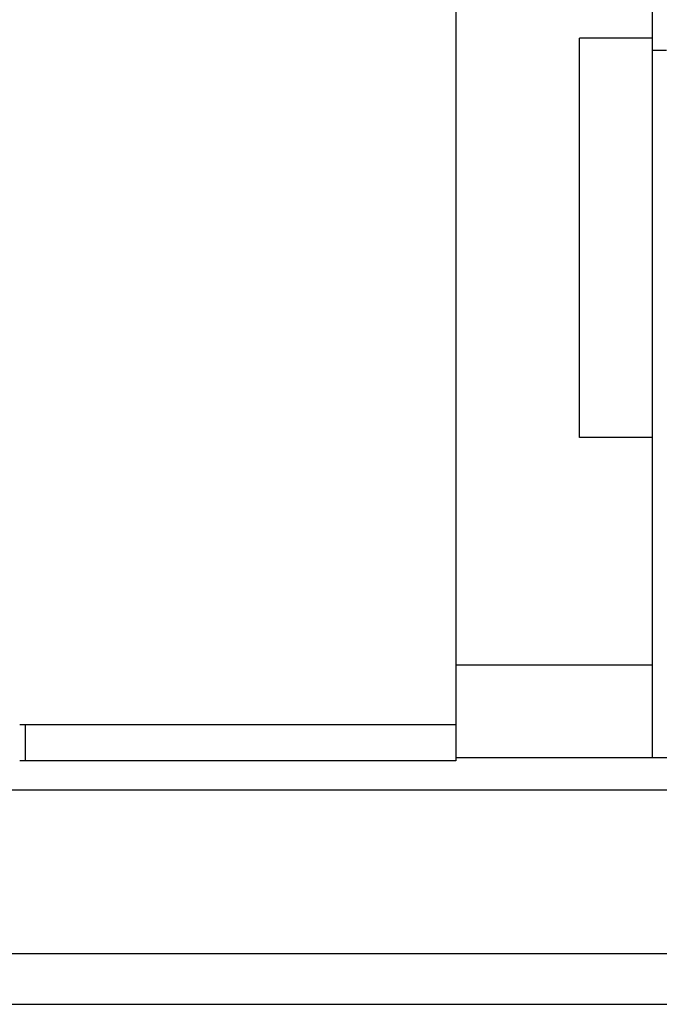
# Model space of a CAD drawing. Header units: millimetres. Extents: x 914 to 1153, y -9 to 64.
# Tile 52 of 55: x 1101 to 1109, y 5 to 18. Entities that reach past the tile are written whole.
import ezdxf

# ---------------------------------------------------------------- set-up
doc = ezdxf.new("R2010")
doc.units = ezdxf.units.MM
doc.header["$LTSCALE"] = 0.15
doc.layers.add('2', color=7, linetype='CONTINUOUS')
doc.layers.add('OUT', color=3, linetype='CONTINUOUS')

msp = doc.modelspace()

# ---------------------------------------------------------------- linework, layer by layer
at = {"layer": '2', "color": 0, "linetype": 'Continuous'}
for p, q in [((1100.608, 8.457), (1106.608, 8.457)), ((1106.608, 7.957), (1100.608, 7.957))]:
    msp.add_line(p, q, dxfattribs=at)
at = {"layer": 'OUT', "color": 0}
for p, q in [((1106.608, 28.2), (1106.608, 7.957)), ((1109.308, 27.976), (1109.308, 8.006)), ((1109.308, 17.907), (1108.308, 17.907)), ((1108.308, 12.407), (1108.308, 17.907)), ((1109.308, 17.74), (1109.508, 17.74)), ((1109.308, 12.407), (1108.308, 12.407)), ((1106.608, 9.281), (1109.308, 9.281)), ((1106.608, 8.006), (1109.308, 8.006)), ((1109.308, 8.006), (1110.248, 8.006)), ((1022.572, 7.557), (1153.158, 7.557)), ((1022.333, 5.307), (1153.158, 5.307)), ((1003.158, 4.607), (1153.158, 4.607))]:
    msp.add_line(p, q, dxfattribs=at)
at = {"layer": 'OUT', "color": 0, "linetype": 'Continuous'}
msp.add_line((1100.688, 7.957), (1100.688, 8.457), dxfattribs=at)

doc.saveas('drawing.dxf')
